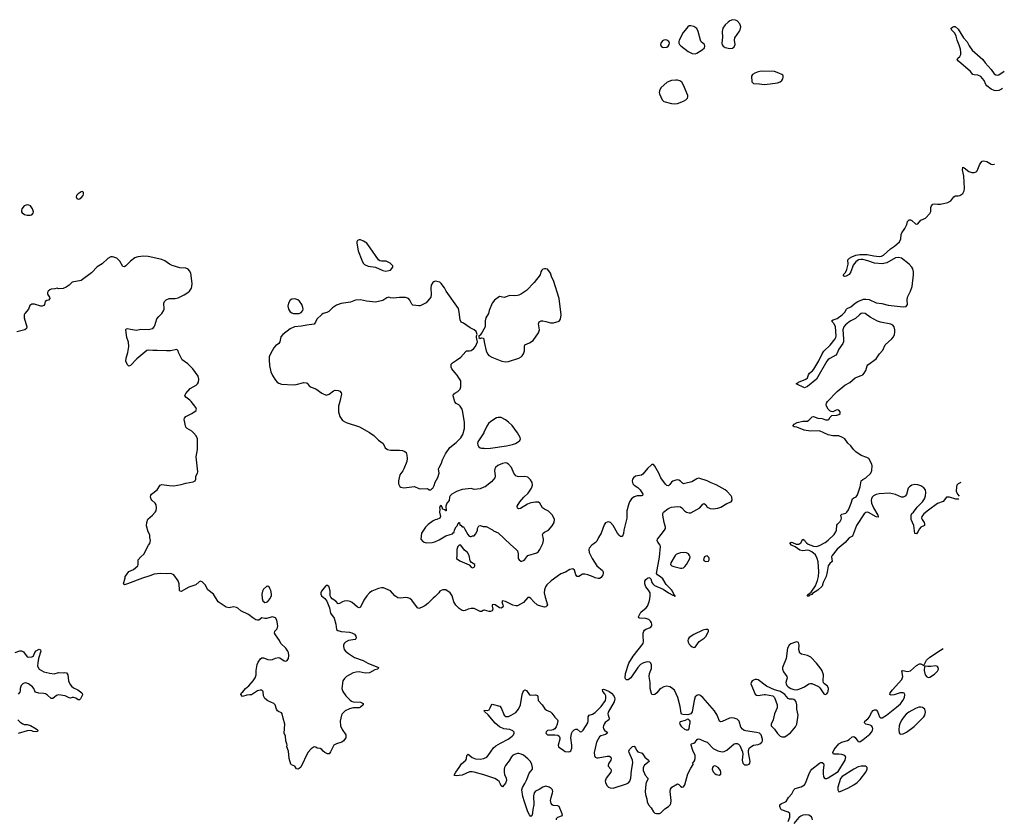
# Model space of a CAD drawing. Header units: inches. Extents: x 1449224 to 1618377, y 389895 to 532950.
# Tile 50 of 105: x 1593788 to 1606965, y 410837 to 421544. Entities that reach past the tile are written whole.
import ezdxf

# ---------------------------------------------------------------- set-up
doc = ezdxf.new("R2010")
doc.units = ezdxf.units.IN
doc.header["$MEASUREMENT"] = 0
for name, color, linetype in [('B5491', 7, 'Continuous'), ('B6401', 7, 'Continuous'), ('B6402', 7, 'Continuous')]:
    doc.layers.add(name, color=color, linetype=linetype)

msp = doc.modelspace()

# ---------------------------------------------------------------- linework, layer by layer
at = {"layer": 'B5491', "color": 6, "elevation": 500}
for points in [[(1594630, 419244), (1594610, 419239), (1594570, 419214), (1594547, 419190), (1594543, 419170), (1594551, 419150), (1594570, 419141), (1594590, 419144), (1594610, 419159), (1594637, 419190), (1594644, 419210), (1594644, 419230)], [(1593890, 419065), (1593850, 419053), (1593818, 419010), (1593811, 418990), (1593812, 418970), (1593820, 418960), (1593855, 418935), (1593890, 418926), (1593930, 418926), (1593949, 418931), (1593970, 418954), (1593974, 418970), (1593962, 419010), (1593934, 419050), (1593910, 419061)], [(1598330, 418598), (1598311, 418589), (1598299, 418570), (1598299, 418550), (1598318, 418450), (1598366, 418326), (1598386, 418286), (1598405, 418265), (1598450, 418244), (1598551, 418231), (1598650, 418187), (1598690, 418179), (1598730, 418185), (1598750, 418192), (1598782, 418230), (1598782, 418250), (1598746, 418286), (1598691, 418309), (1598630, 418313), (1598610, 418317), (1598590, 418329), (1598481, 418490), (1598432, 418550), (1598390, 418578), (1598350, 418595)], [(1599350, 418041), (1599330, 418036), (1599316, 418024), (1599297, 417990), (1599289, 417951), (1599297, 417870), (1599289, 417830), (1599270, 417800), (1599228, 417752), (1599150, 417714), (1599130, 417712), (1599050, 417722), (1599036, 417736), (1599010, 417789), (1598992, 417812), (1598950, 417823), (1598870, 417825), (1598790, 417815), (1598750, 417821), (1598730, 417829), (1598700, 417820), (1598650, 417785), (1598550, 417764), (1598430, 417777), (1598350, 417794), (1598282, 417790), (1598216, 417764), (1598090, 417745), (1598030, 417723), (1597976, 417684), (1597925, 417635), (1597898, 417622), (1597850, 417609), (1597830, 417597), (1597765, 417535), (1597748, 417492), (1597730, 417465), (1597630, 417454), (1597561, 417439), (1597468, 417432), (1597410, 417404), (1597308, 417330), (1597284, 417296), (1597271, 417229), (1597255, 417210), (1597210, 417176), (1597190, 417152), (1597144, 417070), (1597129, 417030), (1597127, 416990), (1597133, 416913), (1597150, 416830), (1597170, 416782), (1597210, 416718), (1597232, 416692), (1597255, 416675), (1597290, 416665), (1597450, 416655), (1597490, 416658), (1597590, 416684), (1597623, 416683), (1597636, 416676), (1597663, 416643), (1597690, 416622), (1597750, 416600), (1597830, 416542), (1597890, 416515), (1597930, 416528), (1597990, 416573), (1598010, 416582), (1598050, 416578), (1598071, 416571), (1598089, 416550), (1598093, 416530), (1598075, 416430), (1598056, 416370), (1598055, 416295), (1598071, 416230), (1598110, 416179), (1598158, 416150), (1598334, 416094), (1598470, 416018), (1598530, 415976), (1598590, 415916), (1598651, 415871), (1598681, 415810), (1598710, 415787), (1598750, 415778), (1598870, 415782), (1598910, 415777), (1598944, 415764), (1598961, 415750), (1598971, 415711), (1598973, 415670), (1598968, 415630), (1598931, 415529), (1598917, 415503), (1598877, 415450), (1598857, 415370), (1598858, 415330), (1598875, 415295), (1598890, 415285), (1598930, 415275), (1599070, 415294), (1599130, 415266), (1599150, 415261), (1599245, 415265), (1599270, 415251), (1599290, 415251), (1599310, 415265), (1599318, 415270), (1599335, 415305), (1599349, 415350), (1599385, 415415), (1599402, 415470), (1599394, 415530), (1599401, 415550), (1599434, 415606), (1599447, 415650), (1599485, 415730), (1599543, 415817), (1599630, 415881), (1599693, 415947), (1599718, 415990), (1599740, 416070), (1599741, 416150), (1599719, 416290), (1599709, 416329), (1599682, 416370), (1599666, 416386), (1599630, 416404), (1599610, 416429), (1599589, 416509), (1599596, 416530), (1599610, 416545), (1599654, 416566), (1599682, 416598), (1599692, 416630), (1599692, 416710), (1599664, 416750), (1599645, 416785), (1599610, 416819), (1599572, 416870), (1599565, 416890), (1599564, 416930), (1599581, 416950), (1599636, 416984), (1599690, 417026), (1599758, 417102), (1599770, 417108), (1599810, 417108), (1599830, 417114), (1599863, 417137), (1599890, 417170), (1599914, 417230), (1599902, 417290), (1599902, 417310), (1599909, 417331), (1599896, 417370), (1599871, 417391), (1599817, 417417), (1599730, 417479), (1599695, 417495), (1599684, 417524), (1599672, 417630), (1599659, 417679), (1599494, 417910), (1599472, 417952), (1599430, 418013), (1599410, 418030), (1599370, 418040)], [(1597470, 417807), (1597430, 417800), (1597410, 417790), (1597384, 417750), (1597378, 417710), (1597387, 417667), (1597410, 417631), (1597430, 417618), (1597450, 417610), (1597510, 417609), (1597530, 417611), (1597556, 417624), (1597577, 417650), (1597581, 417670), (1597578, 417690), (1597565, 417730), (1597535, 417775), (1597510, 417795)], [(1599690, 414509), (1599670, 414509), (1599651, 414489), (1599639, 414450), (1599639, 414370), (1599632, 414330), (1599680, 414300), (1599805, 414245), (1599830, 414212), (1599850, 414206), (1599870, 414214), (1599878, 414230), (1599878, 414250), (1599836, 414276), (1599818, 414298), (1599804, 414370), (1599782, 414410), (1599743, 414443)], [(1597110, 413958), (1597090, 413956), (1597050, 413920), (1597036, 413890), (1597029, 413850), (1597035, 413795), (1597044, 413764), (1597070, 413739), (1597090, 413743), (1597110, 413756), (1597137, 413790), (1597158, 413830), (1597160, 413850), (1597150, 413899), (1597137, 413930), (1597130, 413943)]]:
    msp.add_lwpolyline(points, close=True, dxfattribs=at)
for points in [[(1600000, 413636), (1599990, 413634), (1599970, 413619), (1599950, 413619), (1599870, 413661), (1599850, 413662), (1599830, 413662), (1599790, 413652), (1599750, 413633), (1599729, 413629), (1599710, 413633), (1599670, 413660), (1599625, 413705), (1599600, 413750), (1599576, 413830), (1599550, 413872), (1599490, 413909), (1599451, 413909), (1599430, 413902), (1599412, 413890), (1599398, 413870), (1599350, 413822), (1599320, 413800), (1599250, 413729), (1599210, 413698), (1599165, 413675), (1599130, 413662), (1599110, 413669), (1599038, 413770), (1599010, 413792), (1598983, 413803), (1598950, 413807), (1598890, 413800), (1598850, 413805), (1598809, 413830), (1598750, 413896), (1598655, 413935), (1598630, 413938), (1598590, 413930), (1598503, 413890), (1598470, 413869), (1598433, 413830), (1598393, 413770), (1598350, 413679), (1598330, 413669), (1598310, 413677), (1598239, 413739), (1598210, 413752), (1598170, 413762), (1598130, 413760), (1598109, 413751), (1598070, 413727), (1598050, 413724), (1598019, 413759), (1597970, 413790), (1597953, 413810), (1597945, 413830), (1597943, 413890), (1597929, 413950), (1597910, 413969), (1597890, 413969), (1597880, 413960), (1597826, 413890), (1597817, 413870), (1597819, 413850), (1597828, 413830), (1597874, 413794), (1597900, 413760), (1597933, 413670), (1597950, 413598), (1597995, 413530), (1598018, 413450), (1598030, 413381), (1598046, 413366), (1598090, 413350), (1598203, 413343), (1598233, 413333), (1598270, 413316), (1598287, 413290), (1598290, 413266), (1598287, 413253), (1598276, 413244), (1598190, 413232), (1598148, 413210), (1598131, 413190), (1598124, 413170), (1598120, 413150), (1598131, 413110), (1598147, 413090), (1598190, 413056), (1598270, 413004), (1598385, 412965), (1598448, 412928), (1598591, 412870), (1598582, 412850), (1598543, 412837), (1598470, 412798), (1598410, 412796), (1598330, 412810), (1598290, 412809), (1598250, 412799), (1598164, 412750), (1598136, 412724), (1598114, 412690), (1598101, 412590), (1598115, 412550), (1598152, 412492), (1598210, 412432), (1598230, 412419), (1598250, 412412), (1598350, 412404), (1598385, 412390), (1598385, 412370), (1598350, 412337), (1598330, 412330), (1598250, 412328), (1598204, 412316), (1598145, 412290), (1598105, 412250), (1598096, 412230), (1598079, 412150), (1598083, 412090), (1598102, 412042), (1598153, 411970), (1598155, 411950), (1598151, 411929), (1598121, 411890), (1598101, 411870), (1598030, 411850), (1597991, 411830), (1597950, 411741), (1597930, 411716), (1597910, 411715), (1597870, 411732), (1597848, 411748), (1597830, 411773), (1597810, 411787), (1597770, 411789), (1597750, 411804), (1597730, 411809), (1597690, 411783), (1597646, 411734), (1597550, 411534), (1597530, 411517), (1597510, 411509), (1597495, 411515), (1597470, 411549), (1597426, 411566), (1597417, 411577), (1597396, 411650), (1597386, 411750), (1597363, 411810), (1597366, 411830), (1597363, 411850), (1597349, 411890), (1597344, 411950), (1597329, 411989), (1597336, 412110), (1597313, 412190), (1597302, 412250), (1597290, 412262), (1597250, 412279), (1597239, 412290), (1597226, 412310), (1597206, 412370), (1597190, 412389), (1597110, 412422), (1597070, 412454), (1597053, 412490), (1597047, 412547), (1597030, 412565), (1597007, 412567), (1596970, 412556), (1596890, 412506), (1596870, 412502), (1596830, 412501), (1596770, 412484), (1596749, 412510), (1596758, 412530), (1596776, 412544), (1596812, 412590), (1596855, 412625), (1596913, 412690), (1596941, 412730), (1596954, 412770), (1596952, 412830), (1596965, 412910), (1596978, 412942), (1597012, 412988), (1597030, 412999), (1597050, 412999), (1597110, 412978), (1597150, 412972), (1597170, 412976), (1597210, 412997), (1597250, 413005), (1597270, 412998), (1597330, 412958), (1597350, 412955), (1597370, 412965), (1597385, 412990), (1597392, 413030), (1597386, 413070), (1597378, 413090), (1597350, 413128), (1597283, 413190), (1597264, 413230), (1597210, 413306), (1597200, 413330), (1597204, 413356), (1597233, 413390), (1597241, 413430), (1597230, 413503), (1597210, 413537), (1597170, 413550), (1597090, 413525), (1597070, 413524), (1597030, 413535), (1596990, 413502), (1596970, 413502), (1596950, 413509), (1596910, 413534), (1596850, 413579), (1596750, 413629), (1596710, 413663), (1596690, 413673), (1596650, 413681), (1596590, 413670), (1596550, 413678), (1596444, 413750), (1596382, 413850), (1596308, 413908), (1596270, 413977), (1596230, 414019), (1596210, 414024), (1596190, 414019), (1596144, 413976), (1596050, 413944), (1595950, 413889), (1595933, 413893), (1595927, 413907), (1595921, 413990), (1595910, 414029), (1595850, 414109), (1595810, 414130), (1595750, 414123), (1595670, 414129), (1595590, 414122), (1595530, 414097), (1595433, 414067), (1595229, 413989), (1595190, 413978), (1595178, 413990), (1595202, 414070), (1595198, 414090), (1595218, 414110), (1595250, 414156), (1595310, 414181), (1595369, 414230), (1595375, 414250), (1595375, 414310), (1595409, 414351), (1595452, 414388), (1595514, 414510), (1595529, 414531), (1595539, 414570), (1595529, 414610), (1595528, 414648), (1595510, 414686), (1595485, 414765), (1595489, 414811), (1595505, 414855), (1595565, 414910), (1595601, 414950), (1595613, 414970), (1595619, 415010), (1595613, 415047), (1595600, 415070), (1595555, 415110), (1595546, 415126), (1595541, 415150), (1595543, 415177), (1595553, 415190), (1595626, 415250), (1595669, 415310), (1595690, 415319), (1595790, 415306), (1595850, 415304), (1595950, 415320), (1596010, 415338), (1596110, 415355), (1596135, 415370), (1596146, 415390), (1596147, 415430), (1596168, 415472), (1596171, 415490), (1596152, 415690), (1596166, 415790), (1596166, 415930), (1596148, 415970), (1596114, 416014), (1596090, 416033), (1596030, 416070), (1596012, 416090), (1595990, 416190), (1595994, 416210), (1596011, 416229), (1596094, 416270), (1596148, 416310), (1596150, 416316), (1596154, 416330), (1596144, 416350), (1596084, 416430), (1596065, 416450), (1596010, 416490), (1595999, 416510), (1596010, 416539), (1596070, 416608), (1596150, 416650), (1596170, 416670), (1596181, 416690), (1596187, 416730), (1596176, 416770), (1596106, 416870), (1596038, 416938), (1595965, 416990), (1595913, 417090), (1595909, 417109), (1595890, 417129), (1595808, 417112), (1595751, 417109), (1595630, 417116), (1595570, 417113), (1595510, 417118), (1595490, 417113), (1595355, 417005), (1595270, 416916), (1595250, 416907), (1595230, 416921), (1595210, 416970), (1595212, 417010), (1595237, 417090), (1595247, 417170), (1595245, 417225), (1595224, 417290), (1595209, 417390), (1595215, 417405), (1595230, 417411), (1595270, 417399), (1595350, 417387), (1595410, 417402), (1595510, 417395), (1595570, 417410), (1595589, 417430), (1595598, 417450), (1595623, 417537), (1595650, 417570), (1595692, 417610), (1595715, 417645), (1595721, 417670), (1595718, 417750), (1595727, 417770), (1595738, 417782), (1595750, 417793), (1595790, 417810), (1595870, 417812), (1595910, 417822), (1595990, 417860), (1596038, 417890), (1596062, 417910), (1596086, 417950), (1596092, 417970), (1596095, 418010), (1596077, 418150), (1596062, 418182), (1596043, 418203), (1596010, 418216), (1595930, 418223), (1595830, 418251), (1595792, 418270), (1595730, 418315), (1595690, 418334), (1595510, 418372), (1595450, 418376), (1595370, 418370), (1595330, 418355), (1595270, 418310), (1595210, 418248), (1595190, 418234), (1595170, 418238), (1595127, 418310), (1595090, 418349), (1595050, 418365), (1595030, 418370), (1595010, 418367), (1594970, 418345), (1594890, 418275), (1594825, 418235), (1594750, 418153), (1594610, 418053), (1594491, 418029), (1594451, 417989), (1594410, 417962), (1594370, 417944), (1594310, 417942), (1594290, 417949), (1594260, 417940), (1594210, 417935), (1594190, 417928), (1594171, 417909), (1594162, 417890), (1594161, 417870), (1594186, 417830), (1594191, 417810), (1594172, 417790), (1594150, 417785), (1594128, 417772), (1594119, 417730), (1594110, 417715), (1594091, 417709), (1594070, 417709), (1593985, 417735), (1593950, 417736), (1593924, 417716), (1593905, 417670), (1593856, 417610), (1593847, 417590), (1593850, 417550), (1593882, 417430), (1593879, 417410), (1593858, 417390), (1593750, 417363)], [(1600000, 417399), (1599979, 417361), (1599950, 417318), (1599934, 417310), (1599934, 417290), (1599950, 417274), (1599970, 417282), (1599990, 417278), (1599998, 417270), (1600000, 417258)], [(1600000, 416015), (1599998, 416010), (1599921, 415890), (1599916, 415870), (1599919, 415850), (1599930, 415830), (1599953, 415813), (1599970, 415807), (1600000, 415805)], [(1600000, 415283), (1599950, 415264), (1599910, 415256), (1599870, 415255), (1599830, 415265), (1599708, 415252), (1599633, 415227), (1599571, 415190), (1599551, 415170), (1599541, 415150), (1599534, 415106), (1599505, 415070), (1599492, 415030), (1599494, 414970), (1599486, 414970), (1599482, 414982), (1599449, 414989), (1599448, 415010), (1599430, 415038), (1599414, 415030), (1599406, 415010), (1599412, 414990), (1599407, 414950), (1599419, 414890), (1599411, 414870), (1599372, 414850), (1599350, 414847), (1599324, 414836), (1599255, 414785), (1599219, 414750), (1599166, 414670), (1599156, 414590), (1599190, 414551), (1599230, 414540), (1599310, 414542), (1599346, 414554), (1599400, 414580), (1599490, 414631), (1599550, 414652), (1599582, 414658), (1599588, 414672), (1599602, 414678), (1599608, 414712), (1599628, 414752), (1599646, 414770), (1599650, 414794), (1599662, 414798), (1599670, 414812), (1599674, 414810), (1599678, 414778), (1599690, 414774), (1599710, 414754), (1599730, 414754), (1599734, 414750), (1599744, 414724), (1599785, 414650), (1599802, 414630), (1599816, 414624), (1599830, 414622), (1599850, 414634), (1599870, 414634), (1599890, 414654), (1599915, 414705), (1599915, 414730), (1599922, 414750), (1599934, 414766), (1599950, 414771), (1599990, 414759), (1600000, 414759)], [(1593730, 413073), (1593790, 413094), (1593813, 413093), (1593839, 413079), (1593890, 413011), (1593907, 413007), (1593950, 413011), (1593962, 413018), (1593973, 413027), (1593992, 413070), (1594010, 413093), (1594050, 413115), (1594067, 413107), (1594073, 413090), (1594038, 412990), (1594031, 412931), (1594028, 412888), (1594048, 412848), (1594110, 412814), (1594190, 412793), (1594250, 412787), (1594310, 412803), (1594370, 412799), (1594390, 412803), (1594417, 412797), (1594433, 412773), (1594443, 412690), (1594462, 412642), (1594480, 412620), (1594510, 412599), (1594565, 412570), (1594622, 412530), (1594630, 412514), (1594630, 412506), (1594602, 412450), (1594590, 412438), (1594570, 412438), (1594538, 412458), (1594510, 412469), (1594490, 412469), (1594470, 412459), (1594450, 412464), (1594398, 412490), (1594310, 412503), (1594283, 412497), (1594230, 412457), (1594210, 412453), (1594161, 412501), (1594136, 412516), (1594110, 412524), (1594045, 412525), (1594002, 412542), (1593990, 412554), (1593976, 412590), (1593961, 412610), (1593906, 412650), (1593870, 412664), (1593850, 412661), (1593829, 412651), (1593810, 412630), (1593796, 412590), (1593796, 412564), (1593790, 412542), (1593770, 412514)], [(1593763, 412170), (1593797, 412137), (1593830, 412115), (1593850, 412108), (1593890, 412108), (1593934, 412094), (1594011, 412050), (1594031, 412030), (1594025, 412015), (1594010, 412007), (1593970, 412013), (1593950, 412024), (1593930, 412027), (1593890, 412022), (1593770, 411985)], [(1600000, 411431), (1599870, 411470), (1599845, 411475), (1599808, 411472), (1599710, 411430), (1599630, 411420), (1599610, 411424), (1599605, 411430), (1599626, 411470), (1599671, 411529), (1599699, 411581), (1599757, 411630), (1599767, 411650), (1599771, 411690), (1599790, 411709), (1599843, 411663), (1599890, 411645), (1599950, 411643), (1600000, 411653)]]:
    msp.add_lwpolyline(points, dxfattribs=at)
at = {"layer": 'B6401', "color": 6}
for points, elevation in [([(1606359, 415124), (1606350, 415122), (1606317, 415123), (1606230, 415149), (1606210, 415153), (1606190, 415150), (1606146, 415094), (1606070, 415067), (1605950, 414978), (1605890, 414928), (1605860, 414890), (1605857, 414870), (1605864, 414850), (1605891, 414810), (1605898, 414790), (1605898, 414770), (1605848, 414750), (1605830, 414728), (1605810, 414686), (1605790, 414658), (1605770, 414666), (1605756, 414770), (1605721, 414850), (1605717, 414910), (1605726, 414930), (1605750, 414950), (1605801, 415019), (1605870, 415090), (1605896, 415130), (1605909, 415170), (1605914, 415214), (1605909, 415250), (1605890, 415277), (1605850, 415302), (1605810, 415315), (1605770, 415319), (1605727, 415310), (1605695, 415290), (1605680, 415270), (1605655, 415185), (1605637, 415163), (1605610, 415150), (1605590, 415150), (1605510, 415186), (1605430, 415206), (1605290, 415196), (1605250, 415187), (1605215, 415170), (1605195, 415150), (1605187, 415130), (1605183, 415110), (1605186, 415070), (1605213, 415010), (1605275, 414910), (1605279, 414890), (1605276, 414884), (1605250, 414887), (1605150, 414945), (1605130, 414949), (1605110, 414947), (1605090, 414929), (1604987, 414773), (1604932, 414628), (1604890, 414608), (1604835, 414545), (1604727, 414453), (1604660, 414370), (1604654, 414350), (1604661, 414290), (1604630, 414263), (1604609, 414231), (1604596, 414150), (1604580, 414090), (1604539, 414010), (1604530, 413961), (1604470, 413907), (1604400, 413860), (1604390, 413849), (1604363, 413837), (1604350, 413827), (1604326, 413826), (1604343, 413850), (1604379, 413881), (1604437, 413963), (1604465, 414035), (1604479, 414090), (1604482, 414150), (1604474, 414286), (1604463, 414330), (1604437, 414377), (1604390, 414420), (1604355, 414435), (1604330, 414440), (1604270, 414434), (1604230, 414442), (1604165, 414485), (1604117, 414510), (1604098, 414530), (1604101, 414539), (1604113, 414547), (1604130, 414544), (1604182, 414522), (1604217, 414523), (1604242, 414538), (1604270, 414589), (1604290, 414575), (1604299, 414559), (1604318, 414538), (1604342, 414522), (1604410, 414496), (1604450, 414492), (1604490, 414504), (1604570, 414542), (1604610, 414574), (1604687, 414650), (1604710, 414685), (1604718, 414710), (1604725, 414775), (1604734, 414790), (1604770, 414823), (1604783, 414850), (1604785, 414870), (1604778, 414910), (1604790, 414923), (1604843, 414937), (1604859, 414950), (1604878, 414982), (1604917, 415070), (1604934, 415130), (1604950, 415144), (1604983, 415157), (1605000, 415180), (1605038, 415290), (1605051, 415370), (1605070, 415388), (1605110, 415410), (1605177, 415470), (1605194, 415510), (1605198, 415570), (1605192, 415592), (1605152, 415670), (1605124, 415684), (1605050, 415708), (1604979, 415759), (1604948, 415788), (1604910, 415837), (1604872, 415872), (1604830, 415930), (1604800, 415950), (1604750, 415972), (1604670, 415973), (1604610, 415984), (1604490, 416039), (1604370, 416033), (1604287, 416050), (1604190, 416086), (1604151, 416091), (1604141, 416101), (1604140, 416110), (1604155, 416130), (1604192, 416150), (1604270, 416167), (1604331, 416169), (1604350, 416182), (1604392, 416228), (1604410, 416232), (1604471, 416210), (1604530, 416203), (1604574, 416186), (1604610, 416185), (1604617, 416190), (1604636, 416224), (1604657, 416243), (1604726, 416250), (1604750, 416256), (1604769, 416270), (1604770, 416295), (1604750, 416317), (1604730, 416319), (1604715, 416315), (1604670, 416294), (1604650, 416296), (1604630, 416306), (1604610, 416327), (1604584, 416370), (1604580, 416390), (1604586, 416410), (1604600, 416430), (1604730, 416567), (1604829, 416650), (1604896, 416684), (1604970, 416748), (1604990, 416759), (1605050, 416779), (1605070, 416790), (1605090, 416810), (1605112, 416848), (1605130, 416910), (1605139, 416921), (1605250, 417003), (1605294, 417070), (1605339, 417121), (1605370, 417190), (1605460, 417270), (1605483, 417297), (1605498, 417330), (1605502, 417358), (1605501, 417390), (1605490, 417431), (1605473, 417453), (1605447, 417467), (1605310, 417496), (1605269, 417509), (1605170, 417562), (1605103, 417610), (1605070, 417616), (1605049, 417611), (1605026, 417594), (1604975, 417545), (1604910, 417514), (1604884, 417496), (1604841, 417459), (1604817, 417430), (1604803, 417390), (1604815, 417270), (1604812, 417230), (1604806, 417210), (1604749, 417131), (1604724, 417070), (1604710, 417050), (1604630, 417009), (1604607, 416993), (1604589, 416971), (1604450, 416731), (1604330, 416631), (1604290, 416613), (1604178, 416670), (1604200, 416680), (1604209, 416690), (1604310, 416730), (1604330, 416747), (1604345, 416790), (1604360, 416810), (1604399, 416841), (1604417, 416863), (1604484, 416976), (1604530, 417072), (1604550, 417104), (1604634, 417186), (1604704, 417270), (1604712, 417290), (1604713, 417310), (1604706, 417430), (1604690, 417470), (1604654, 417510), (1604676, 417524), (1604730, 417545), (1604797, 417590), (1604833, 417627), (1604852, 417668), (1604862, 417678), (1604910, 417701), (1604971, 417749), (1605006, 417770), (1605080, 417800), (1605110, 417803), (1605157, 417797), (1605250, 417754), (1605325, 417745), (1605410, 417720), (1605610, 417699), (1605650, 417705), (1605663, 417717), (1605669, 417731), (1605666, 417790), (1605672, 417830), (1605712, 417908), (1605731, 417970), (1605750, 418130), (1605748, 418170), (1605740, 418210), (1605728, 418230), (1605690, 418270), (1605590, 418351), (1605550, 418362), (1605510, 418356), (1605392, 418288), (1605330, 418274), (1605230, 418283), (1605137, 418317), (1605070, 418332), (1605047, 418333), (1605013, 418327), (1604978, 418302), (1604944, 418256), (1604913, 418170), (1604890, 418132), (1604850, 418108), (1604830, 418107), (1604821, 418110), (1604809, 418130), (1604839, 418161), (1604860, 418200), (1604875, 418270), (1604871, 418330), (1604892, 418350), (1604927, 418370), (1604979, 418390), (1605030, 418401), (1605130, 418399), (1605221, 418381), (1605290, 418373), (1605323, 418377), (1605350, 418391), (1605442, 418478), (1605494, 418510), (1605562, 418570), (1605581, 418610), (1605587, 418670), (1605594, 418690), (1605634, 418746), (1605659, 418801), (1605670, 418840), (1605690, 418866), (1605710, 418866), (1605730, 418855), (1605775, 418810), (1605790, 418805), (1605810, 418809), (1605850, 418858), (1605910, 418888), (1605970, 418950), (1605983, 418977), (1605984, 419030), (1605990, 419050), (1606010, 419073), (1606030, 419080), (1606073, 419073), (1606110, 419072), (1606210, 419096), (1606250, 419117), (1606290, 419172), (1606310, 419187), (1606350, 419185), (1606370, 419189), (1606410, 419217), (1606428, 419252), (1606434, 419290), (1606423, 419450), (1606405, 419535), (1606410, 419570), (1606430, 419559), (1606490, 419510), (1606530, 419497), (1606563, 419497), (1606590, 419506), (1606601, 419519), (1606640, 419610), (1606670, 419649), (1606690, 419655), (1606730, 419646), (1606754, 419634), (1606788, 419608), (1606805, 419605), (1606830, 419609), (1606834, 419611)], 400), ([(1600000, 417258), (1600008, 417210), (1600033, 417110), (1600049, 417069), (1600067, 417047), (1600105, 417025), (1600239, 416970), (1600290, 416961), (1600330, 416966), (1600470, 417013), (1600500, 417030), (1600515, 417045), (1600531, 417070), (1600543, 417110), (1600543, 417170), (1600550, 417190), (1600610, 417219), (1600659, 417250), (1600731, 417350), (1600746, 417390), (1600732, 417470), (1600734, 417486), (1600742, 417498), (1600768, 417510), (1600790, 417510), (1600830, 417504), (1600890, 417486), (1600934, 417486), (1601010, 417508), (1601028, 417532), (1601036, 417590), (1601009, 417810), (1600931, 418050), (1600910, 418090), (1600890, 418150), (1600870, 418183), (1600850, 418202), (1600830, 418210), (1600810, 418210), (1600790, 418202), (1600776, 418190), (1600765, 418170), (1600753, 418127), (1600675, 418025), (1600570, 417920), (1600505, 417875), (1600470, 417857), (1600450, 417852), (1600410, 417847), (1600350, 417852), (1600270, 417825), (1600210, 417837), (1600141, 417790), (1600111, 417749), (1600071, 417650), (1600061, 417610), (1600028, 417550), (1600017, 417510), (1600017, 417430), (1600000, 417399)], 500), ([(1600000, 415805), (1600004, 415804), (1600090, 415808), (1600302, 415838), (1600384, 415856), (1600425, 415870), (1600461, 415890), (1600481, 415910), (1600489, 415930), (1600484, 415950), (1600451, 416010), (1600377, 416110), (1600330, 416157), (1600290, 416188), (1600230, 416217), (1600190, 416219), (1600170, 416214), (1600095, 416165), (1600063, 416137), (1600038, 416102), (1600000, 416015)], 500), ([(1600000, 414759), (1600030, 414759), (1600114, 414714), (1600130, 414701), (1600190, 414675), (1600355, 414515), (1600433, 414450), (1600450, 414430), (1600459, 414390), (1600458, 414330), (1600471, 414310), (1600496, 414296), (1600510, 414294), (1600530, 414302), (1600550, 414317), (1600590, 414371), (1600710, 414407), (1600730, 414423), (1600750, 414448), (1600788, 414530), (1600800, 414570), (1600800, 414590), (1600785, 414650), (1600792, 414668), (1600810, 414683), (1600864, 414710), (1600915, 414765), (1600941, 414810), (1600944, 414850), (1600936, 414876), (1600914, 414914), (1600864, 414964), (1600811, 414991), (1600786, 415010), (1600751, 415071), (1600730, 415082), (1600690, 415085), (1600630, 415074), (1600583, 415057), (1600490, 415001), (1600470, 414995), (1600450, 415004), (1600448, 415030), (1600483, 415090), (1600534, 415150), (1600594, 415206), (1600638, 415270), (1600650, 415310), (1600646, 415346), (1600625, 415385), (1600590, 415418), (1600550, 415428), (1600470, 415424), (1600450, 415427), (1600430, 415437), (1600403, 415470), (1600371, 415550), (1600330, 415592), (1600307, 415607), (1600290, 415610), (1600250, 415602), (1600187, 415573), (1600156, 415550), (1600145, 415530), (1600141, 415510), (1600153, 415430), (1600148, 415410), (1600102, 415358), (1600019, 415290), (1600000, 415283)], 500), ([(1600000, 411653), (1600010, 411656), (1600038, 411670), (1600060, 411690), (1600097, 411750), (1600130, 411793), (1600159, 411821), (1600222, 411858), (1600326, 411910), (1600379, 411950), (1600397, 411970), (1600406, 411990), (1600405, 412005), (1600390, 412024), (1600350, 412039), (1600269, 412049), (1600210, 412077), (1600150, 412124), (1600057, 412237), (1600010, 412282), (1600006, 412290), (1600010, 412301), (1600050, 412295), (1600070, 412305), (1600085, 412330), (1600097, 412363), (1600110, 412378), (1600214, 412354), (1600232, 412332), (1600270, 412230), (1600294, 412214), (1600330, 412214), (1600367, 412230), (1600430, 412268), (1600466, 412310), (1600490, 412370), (1600512, 412508), (1600530, 412558), (1600536, 412564), (1600550, 412573), (1600570, 412561), (1600610, 412505), (1600621, 412501), (1600690, 412506), (1600716, 412496), (1600723, 412483), (1600727, 412430), (1600780, 412370), (1600817, 412317), (1600838, 412298), (1600890, 412277), (1600910, 412260), (1600950, 412207), (1600987, 412170), (1600990, 412158), (1600981, 412110), (1600966, 412074), (1600950, 412050), (1600930, 412035), (1600910, 412030), (1600850, 412028), (1600832, 412010), (1600830, 411990), (1600850, 411967), (1600950, 411969), (1600990, 411962), (1601007, 411950), (1601018, 411930), (1601018, 411910), (1600995, 411830), (1600997, 411810), (1601070, 411757), (1601090, 411747), (1601130, 411741), (1601150, 411744), (1601164, 411756), (1601179, 411790), (1601179, 411830), (1601166, 411930), (1601175, 411985), (1601188, 412012), (1601210, 412035), (1601230, 412046), (1601250, 412044), (1601290, 412010), (1601310, 412014), (1601328, 412030), (1601390, 412130), (1601398, 412150), (1601398, 412210), (1601409, 412230), (1601456, 412244), (1601490, 412267), (1601571, 412349), (1601626, 412430), (1601634, 412454), (1601631, 412491), (1601618, 412518), (1601591, 412550), (1601586, 412574), (1601602, 412578), (1601630, 412573), (1601679, 412550), (1601710, 412526), (1601739, 412490), (1601750, 412470), (1601755, 412450), (1601742, 412410), (1601665, 412270), (1601661, 412250), (1601662, 412230), (1601678, 412190), (1601673, 412170), (1601625, 412135), (1601610, 412111), (1601603, 412090), (1601599, 412070), (1601601, 412050), (1601613, 412030), (1601642, 412010), (1601654, 411990), (1601628, 411972), (1601567, 411953), (1601550, 411941), (1601528, 411912), (1601509, 411870), (1601489, 411791), (1601477, 411730), (1601479, 411690), (1601490, 411670), (1601510, 411660), (1601530, 411660), (1601650, 411684), (1601681, 411681), (1601698, 411670), (1601705, 411650), (1601699, 411630), (1601672, 411590), (1601664, 411564), (1601665, 411550), (1601700, 411510), (1601705, 411490), (1601698, 411470), (1601639, 411390), (1601625, 411350), (1601626, 411330), (1601646, 411290), (1601669, 411270), (1601690, 411260), (1601730, 411255), (1601910, 411311), (1601934, 411326), (1601955, 411350), (1601967, 411390), (1601975, 411490), (1601992, 411592), (1601988, 411630), (1601944, 411730), (1601941, 411750), (1601950, 411773), (1601990, 411813), (1602010, 411817), (1602030, 411796), (1602045, 411765), (1602063, 411743), (1602121, 411721), (1602153, 411670), (1602204, 411630), (1602213, 411610), (1602150, 411562), (1602134, 411530), (1602131, 411510), (1602133, 411490), (1602148, 411450), (1602160, 411430), (1602195, 411390), (1602196, 411370), (1602174, 411330), (1602169, 411310), (1602159, 411210), (1602163, 411170), (1602181, 411110), (1602187, 411070), (1602204, 411030), (1602240, 410990), (1602270, 410938), (1602290, 410921), (1602310, 410914), (1602350, 410917), (1602370, 410925), (1602422, 410978), (1602472, 411008), (1602493, 411030), (1602502, 411050), (1602507, 411090), (1602493, 411210), (1602499, 411241), (1602514, 411266), (1602590, 411314), (1602610, 411304), (1602630, 411279), (1602650, 411267), (1602670, 411274), (1602690, 411299), (1602730, 411448), (1602770, 411522), (1602802, 411570), (1602795, 411590), (1602820, 411620), (1602830, 411652), (1602827, 411690), (1602797, 411757), (1602774, 411830), (1602776, 411844), (1602779, 411850), (1602810, 411858), (1602830, 411870), (1602855, 411905), (1602870, 411913), (1602890, 411910), (1602950, 411882), (1602990, 411870), (1603067, 411787), (1603130, 411756), (1603190, 411742), (1603216, 411744), (1603250, 411761), (1603350, 411848), (1603370, 411854), (1603392, 411852), (1603410, 411842), (1603425, 411825), (1603463, 411743), (1603467, 411710), (1603458, 411630), (1603467, 411590), (1603489, 411569), (1603508, 411568), (1603530, 411569), (1603550, 411576), (1603562, 411590), (1603566, 411610), (1603542, 411730), (1603541, 411759), (1603552, 411790), (1603571, 411810), (1603609, 411831), (1603670, 411838), (1603693, 411847), (1603720, 411870), (1603730, 411890), (1603729, 411910), (1603710, 411969), (1603689, 411989), (1603650, 412000), (1603501, 412021), (1603486, 412026), (1603463, 412043), (1603441, 412070), (1603419, 412150), (1603390, 412177), (1603349, 412191), (1603310, 412198), (1603287, 412193), (1603190, 412146), (1603170, 412143), (1603152, 412152), (1603122, 412230), (1603087, 412290), (1602930, 412467), (1602890, 412501), (1602870, 412504), (1602850, 412497), (1602830, 412477), (1602813, 412430), (1602790, 412276), (1602770, 412251), (1602730, 412238), (1602663, 412243), (1602647, 412247), (1602639, 412259), (1602628, 412350), (1602596, 412470), (1602550, 412567), (1602510, 412600), (1602489, 412611), (1602450, 412620), (1602410, 412611), (1602370, 412590), (1602350, 412574), (1602314, 412530), (1602290, 412509), (1602270, 412502), (1602250, 412507), (1602242, 412522), (1602226, 412590), (1602228, 412670), (1602212, 412750), (1602215, 412790), (1602242, 412858), (1602246, 412906), (1602237, 412930), (1602221, 412941), (1602190, 412947), (1602170, 412943), (1602130, 412928), (1602098, 412910), (1602059, 412870), (1601967, 412730), (1601930, 412707), (1601910, 412704), (1601897, 412717), (1601891, 412731), (1601896, 412790), (1601940, 412930), (1601998, 413022), (1602131, 413190), (1602136, 413216), (1602131, 413290), (1602132, 413328), (1602142, 413358), (1602150, 413372), (1602170, 413385), (1602230, 413405), (1602248, 413430), (1602249, 413450), (1602242, 413470), (1602230, 413490), (1602210, 413511), (1602170, 413528), (1602082, 413530), (1602074, 413534), (1602068, 413548), (1602100, 413610), (1602173, 413667), (1602190, 413690), (1602212, 413748), (1602223, 413790), (1602228, 413830), (1602224, 413870), (1602204, 413904), (1602169, 413950), (1602153, 413990), (1602155, 414025), (1602167, 414050), (1602190, 414066), (1602210, 414073), (1602228, 414068), (1602236, 414056), (1602249, 414010), (1602260, 413990), (1602283, 413970), (1602400, 413920), (1602470, 413870), (1602530, 413838), (1602538, 413838), (1602550, 413826), (1602566, 413830), (1602553, 413833), (1602527, 413890), (1602512, 413910), (1602440, 413980), (1602396, 414056), (1602370, 414080), (1602322, 414110), (1602312, 414130), (1602351, 414349), (1602365, 414490), (1602360, 414510), (1602328, 414550), (1602321, 414570), (1602322, 414590), (1602374, 414650), (1602420, 414710), (1602430, 414730), (1602431, 414750), (1602412, 414810), (1602396, 414910), (1602396, 414930), (1602405, 414950), (1602464, 414996), (1602490, 415010), (1602510, 415017), (1602590, 415028), (1602630, 415022), (1602650, 415010), (1602687, 414967), (1602710, 414950), (1602750, 414940), (1602770, 414942), (1602890, 415008), (1602930, 415057), (1602950, 415065), (1602969, 415050), (1602990, 415015), (1603030, 414997), (1603070, 414996), (1603130, 415005), (1603170, 415019), (1603250, 415067), (1603311, 415089), (1603323, 415110), (1603318, 415150), (1603308, 415170), (1603252, 415230), (1603228, 415250), (1603110, 415318), (1603041, 415341), (1602990, 415370), (1602890, 415400), (1602870, 415404), (1602850, 415397), (1602783, 415357), (1602690, 415332), (1602670, 415331), (1602657, 415337), (1602630, 415365), (1602610, 415379), (1602590, 415382), (1602570, 415379), (1602530, 415366), (1602510, 415350), (1602490, 415321), (1602470, 415302), (1602450, 415306), (1602430, 415325), (1602368, 415408), (1602342, 415470), (1602290, 415566), (1602270, 415586), (1602250, 415588), (1602190, 415535), (1602130, 415457), (1602110, 415445), (1602028, 415430), (1602001, 415410), (1601990, 415390), (1601987, 415367), (1601996, 415330), (1602014, 415310), (1602059, 415279), (1602090, 415250), (1602129, 415190), (1602125, 415175), (1602112, 415168), (1602050, 415168), (1602010, 415157), (1601977, 415130), (1601948, 415090), (1601934, 415050), (1601914, 414970), (1601914, 414870), (1601875, 414710), (1601870, 414664), (1601856, 414630), (1601850, 414624), (1601830, 414625), (1601810, 414640), (1601788, 414668), (1601731, 414770), (1601694, 414810), (1601670, 414819), (1601650, 414818), (1601630, 414808), (1601610, 414780), (1601572, 414668), (1601533, 414610), (1601510, 414562), (1601494, 414546), (1601444, 414510), (1601409, 414470), (1601403, 414450), (1601408, 414410), (1601450, 414330), (1601513, 414233), (1601586, 414170), (1601599, 414150), (1601599, 414130), (1601592, 414110), (1601570, 414077), (1601550, 414064), (1601530, 414061), (1601490, 414072), (1601465, 414085), (1601393, 414110), (1601350, 414121), (1601322, 414118), (1601270, 414090), (1601250, 414090), (1601233, 414113), (1601212, 414172), (1601190, 414190), (1601150, 414181), (1601092, 414148), (1601030, 414125), (1600902, 414030), (1600843, 413977), (1600823, 413950), (1600811, 413910), (1600808, 413870), (1600821, 413810), (1600852, 413710), (1600845, 413695), (1600830, 413684), (1600810, 413680), (1600730, 413701), (1600712, 413710), (1600667, 413750), (1600630, 413795), (1600610, 413808), (1600590, 413808), (1600530, 413739), (1600450, 413697), (1600430, 413696), (1600390, 413704), (1600290, 413752), (1600250, 413762), (1600241, 413750), (1600256, 413710), (1600258, 413690), (1600247, 413673), (1600230, 413664), (1600210, 413669), (1600150, 413709), (1600125, 413715), (1600113, 413707), (1600112, 413690), (1600122, 413650), (1600111, 413629), (1600090, 413618), (1600070, 413619), (1600010, 413637), (1600000, 413636)], 500), ([(1606382, 415345), (1606350, 415330), (1606332, 415310), (1606324, 415290), (1606322, 415230), (1606339, 415190), (1606363, 415165)], 400), ([(1604074, 410810), (1604096, 410864), (1604097, 410890), (1604093, 410913), (1604072, 410932), (1603983, 410963), (1603975, 410975), (1603963, 411010), (1603961, 411030), (1603964, 411036), (1603984, 411050), (1604030, 411065), (1604044, 411076), (1604079, 411130), (1604120, 411180), (1604150, 411233), (1604167, 411250), (1604248, 411272), (1604290, 411301), (1604310, 411332), (1604352, 411450), (1604374, 411490), (1604391, 411510), (1604490, 411587), (1604510, 411596), (1604530, 411597), (1604546, 411586), (1604549, 411569), (1604539, 411490), (1604539, 411450), (1604547, 411407), (1604565, 411385), (1604590, 411385), (1604610, 411393), (1604744, 411476), (1604834, 411630), (1604842, 411650), (1604843, 411670), (1604830, 411691), (1604790, 411705), (1604750, 411710), (1604681, 411710), (1604671, 411730), (1604689, 411770), (1604750, 411850), (1604790, 411872), (1604868, 411892), (1604890, 411905), (1604930, 411940), (1604950, 411946), (1604970, 411934), (1605003, 411883), (1605010, 411878), (1605030, 411875), (1605076, 411904), (1605164, 411976), (1605191, 412009), (1605202, 412030), (1605206, 412050), (1605201, 412070), (1605187, 412087), (1605170, 412099), (1605113, 412113), (1605093, 412130), (1605099, 412150), (1605137, 412183), (1605160, 412210), (1605190, 412268), (1605210, 412295), (1605230, 412305), (1605250, 412302), (1605270, 412279), (1605294, 412210), (1605310, 412197), (1605330, 412197), (1605390, 412232), (1605523, 412337), (1605575, 412385), (1605609, 412430), (1605628, 412470), (1605635, 412510), (1605625, 412525), (1605610, 412533), (1605570, 412532), (1605490, 412506), (1605450, 412499), (1605433, 412510), (1605439, 412530), (1605467, 412570), (1605596, 412710), (1605609, 412750), (1605594, 412826), (1605609, 412831), (1605670, 412817), (1605710, 412825), (1605790, 412897), (1605830, 412919), (1605850, 412917), (1605890, 412898), (1605926, 412970), (1605968, 413010), (1606110, 413104), (1606149, 413124)], 400), ([(1600972, 410830), (1600973, 410850), (1600990, 410868), (1601051, 410889), (1601050, 410910), (1601010, 411007), (1600990, 411016), (1600930, 411021), (1600913, 411033), (1600900, 411050), (1600894, 411090), (1600901, 411130), (1600920, 411190), (1600922, 411210), (1600917, 411230), (1600902, 411250), (1600873, 411270), (1600830, 411279), (1600789, 411270), (1600742, 411238), (1600690, 411212), (1600675, 411190), (1600666, 411150), (1600668, 411030), (1600654, 410970), (1600646, 410894), (1600630, 410875), (1600610, 410896), (1600590, 410936), (1600543, 411070), (1600524, 411144), (1600510, 411230), (1600517, 411263), (1600550, 411316), (1600576, 411370), (1600605, 411455), (1600650, 411510), (1600653, 411530), (1600644, 411570), (1600623, 411610), (1600590, 411649), (1600530, 411697), (1600501, 411710), (1600470, 411717), (1600450, 411717), (1600410, 411707), (1600384, 411690), (1600370, 411675), (1600339, 411621), (1600290, 411557), (1600278, 411530), (1600272, 411510), (1600271, 411469), (1600278, 411438), (1600300, 411390), (1600302, 411358), (1600290, 411323), (1600250, 411272), (1600230, 411284), (1600222, 411310), (1600203, 411343), (1600183, 411363), (1600146, 411386), (1600000, 411431)], 500), ([(1604398, 410830), (1604396, 410850), (1604384, 410870), (1604350, 410891), (1604310, 410898), (1604269, 410891), (1604241, 410879), (1604217, 410863), (1604150, 410782)], 400)]:
    msp.add_lwpolyline(points, dxfattribs=dict(at, elevation=elevation))
for points, elevation in [([(1602690, 414412), (1602630, 414407), (1602590, 414394), (1602575, 414385), (1602561, 414370), (1602502, 414270), (1602499, 414250), (1602516, 414230), (1602541, 414221), (1602630, 414199), (1602650, 414198), (1602670, 414205), (1602690, 414221), (1602712, 414250), (1602757, 414330), (1602761, 414350), (1602754, 414370), (1602738, 414390), (1602710, 414407)], 500), ([(1602990, 414364), (1602970, 414363), (1602953, 414350), (1602942, 414330), (1602939, 414310), (1602950, 414297), (1602970, 414289), (1603005, 414295), (1603017, 414310), (1603017, 414330), (1603010, 414345)], 500), ([(1602970, 413381), (1602930, 413368), (1602812, 413310), (1602749, 413270), (1602735, 413250), (1602732, 413230), (1602736, 413210), (1602750, 413181), (1602770, 413158), (1602790, 413145), (1602810, 413138), (1602830, 413144), (1602882, 413218), (1602950, 413265), (1602970, 413285), (1603007, 413350), (1603008, 413370), (1602998, 413378)], 500), ([(1604190, 413212), (1604170, 413210), (1604110, 413189), (1604086, 413170), (1604062, 413130), (1604047, 412990), (1603999, 412870), (1603999, 412850), (1604012, 412812), (1604057, 412750), (1604061, 412730), (1604043, 412670), (1604046, 412650), (1604057, 412630), (1604071, 412610), (1604110, 412587), (1604150, 412575), (1604190, 412573), (1604230, 412583), (1604290, 412610), (1604350, 412652), (1604370, 412658), (1604390, 412658), (1604477, 412617), (1604497, 412597), (1604550, 412516), (1604570, 412508), (1604590, 412518), (1604599, 412530), (1604606, 412550), (1604611, 412591), (1604598, 412618), (1604560, 412650), (1604547, 412667), (1604543, 412690), (1604547, 412770), (1604530, 412826), (1604515, 412850), (1604453, 412930), (1604378, 413010), (1604330, 413032), (1604250, 413047), (1604230, 413064), (1604215, 413110), (1604221, 413170), (1604210, 413203)], 500), ([(1606050, 412891), (1605983, 412883), (1605942, 412882), (1605911, 412889), (1605896, 412884), (1605891, 412829), (1605907, 412770), (1605930, 412743), (1605950, 412737), (1605970, 412740), (1606030, 412781), (1606070, 412819), (1606085, 412850), (1606082, 412870), (1606070, 412885)], 400), ([(1603650, 412711), (1603630, 412710), (1603610, 412702), (1603593, 412690), (1603578, 412670), (1603573, 412650), (1603633, 412513), (1603650, 412501), (1603670, 412496), (1603750, 412508), (1603770, 412508), (1603869, 412489), (1603889, 412469), (1603925, 412370), (1603927, 412330), (1603891, 412250), (1603872, 412168), (1603845, 412110), (1603847, 412090), (1603890, 412043), (1603928, 411988), (1603967, 411950), (1603990, 411940), (1604030, 411943), (1604104, 411996), (1604170, 412074), (1604190, 412110), (1604207, 412230), (1604187, 412310), (1604191, 412370), (1604179, 412410), (1604167, 412427), (1604150, 412442), (1604130, 412447), (1604090, 412448), (1604075, 412455), (1604030, 412510), (1603970, 412548), (1603890, 412573), (1603781, 412621), (1603670, 412705)], 500), ([(1605850, 412340), (1605823, 412337), (1605777, 412323), (1605686, 412274), (1605653, 412247), (1605624, 412216), (1605593, 412170), (1605572, 412130), (1605560, 412090), (1605554, 412034), (1605557, 411997), (1605570, 411977), (1605610, 411981), (1605655, 412005), (1605760, 412080), (1605888, 412210), (1605900, 412230), (1605909, 412270), (1605900, 412310), (1605886, 412326), (1605870, 412336)], 400), ([(1602710, 412032), (1602690, 412041), (1602650, 412075), (1602628, 412112), (1602624, 412130), (1602630, 412146), (1602697, 412163), (1602730, 412182), (1602750, 412167), (1602757, 412150), (1602758, 412130), (1602748, 412090), (1602745, 412050), (1602730, 412032)], 500), ([(1603088, 411552), (1603070, 411545), (1603060, 411530), (1603057, 411510), (1603070, 411475), (1603090, 411452), (1603110, 411438), (1603130, 411431), (1603150, 411430), (1603170, 411442), (1603173, 411467), (1603165, 411490), (1603138, 411530), (1603103, 411550)], 500), ([(1605090, 411551), (1605050, 411551), (1605010, 411540), (1604951, 411510), (1604794, 411410), (1604774, 411386), (1604739, 411270), (1604737, 411230), (1604750, 411207), (1604770, 411210), (1604870, 411255), (1604950, 411299), (1604995, 411330), (1605038, 411370), (1605112, 411470), (1605131, 411510), (1605131, 411531), (1605110, 411547)], 400)]:
    msp.add_lwpolyline(points, close=True, dxfattribs=dict(at, elevation=elevation))
at = {"layer": 'B6402', "color": 6, "elevation": 500}
for points in [[(1603330, 421544), (1603290, 421530), (1603270, 421513), (1603230, 421474), (1603199, 421430), (1603188, 421388), (1603195, 421310), (1603187, 421230), (1603189, 421209), (1603202, 421190), (1603230, 421173), (1603290, 421159), (1603330, 421161), (1603350, 421181), (1603363, 421210), (1603353, 421270), (1603359, 421301), (1603422, 421390), (1603431, 421410), (1603438, 421450), (1603428, 421488), (1603390, 421528), (1603370, 421538)], [(1602770, 421464), (1602750, 421461), (1602730, 421449), (1602696, 421404), (1602666, 421374), (1602616, 421270), (1602610, 421250), (1602610, 421230), (1602620, 421210), (1602635, 421195), (1602736, 421116), (1602790, 421092), (1602830, 421089), (1602850, 421096), (1602920, 421140), (1602951, 421169), (1602958, 421190), (1602951, 421210), (1602910, 421248), (1602898, 421270), (1602870, 421384), (1602850, 421424), (1602810, 421455)], [(1602430, 421275), (1602410, 421272), (1602390, 421261), (1602367, 421230), (1602365, 421210), (1602373, 421190), (1602390, 421178), (1602410, 421172), (1602450, 421178), (1602469, 421190), (1602482, 421210), (1602483, 421230), (1602475, 421250), (1602450, 421270)], [(1603713, 420853), (1603670, 420846), (1603625, 420830), (1603594, 420810), (1603583, 420790), (1603585, 420710), (1603611, 420691), (1603690, 420687), (1603750, 420676), (1603830, 420686), (1603930, 420699), (1603965, 420710), (1603989, 420730), (1604000, 420750), (1604006, 420770), (1604005, 420790), (1604000, 420800), (1603989, 420810), (1603949, 420830), (1603890, 420850)], [(1602570, 420735), (1602510, 420730), (1602454, 420706), (1602370, 420630), (1602350, 420590), (1602348, 420570), (1602352, 420550), (1602388, 420470), (1602410, 420450), (1602510, 420422), (1602550, 420417), (1602590, 420424), (1602670, 420451), (1602704, 420470), (1602726, 420494), (1602732, 420510), (1602731, 420530), (1602670, 420669), (1602648, 420708), (1602625, 420725), (1602593, 420733)]]:
    msp.add_lwpolyline(points, close=True, dxfattribs=at)
at = {"layer": 'B6402', "color": 6, "elevation": 400}
msp.add_lwpolyline([(1606941, 420623), (1606930, 420616), (1606890, 420596), (1606851, 420591), (1606830, 420595), (1606790, 420614), (1606730, 420658), (1606717, 420677), (1606694, 420730), (1606650, 420782), (1606610, 420802), (1606564, 420804), (1606544, 420810), (1606512, 420850), (1606352, 420990), (1606336, 421010), (1606344, 421030), (1606368, 421052), (1606383, 421077), (1606385, 421110), (1606380, 421150), (1606363, 421203), (1606333, 421270), (1606322, 421322), (1606304, 421364), (1606259, 421410), (1606252, 421430), (1606270, 421444), (1606290, 421453), (1606309, 421451), (1606350, 421416), (1606421, 421301), (1606470, 421249), (1606496, 421196), (1606536, 421136), (1606677, 421010), (1606708, 420968), (1606790, 420876), (1606830, 420821), (1606850, 420805), (1606870, 420801), (1606893, 420807), (1606965, 420853)], dxfattribs=at)

doc.saveas('drawing.dxf')
